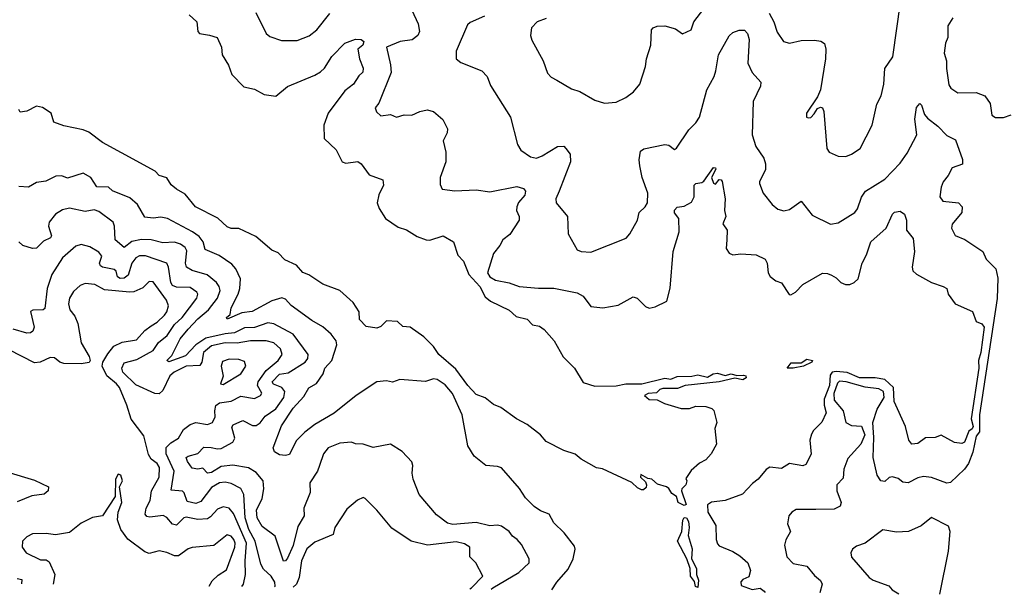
# Model space of a CAD drawing. Extents: x 1552033 to 1694788, y 811965 to 917215.
# Tile 102 of 256: x 1628889 to 1633950, y 819952 to 822906. Entities that reach past the tile are written whole.
import ezdxf

# ---------------------------------------------------------------- set-up
doc = ezdxf.new("R2010")
doc.units = 0

msp = doc.modelspace()

# ---------------------------------------------------------------- linework, layer by layer
at = {"layer": '0CON20XD'}
for points in [[(1632740.4, 822940.4), (1632765.2, 822895), (1632782.7, 822842.7), (1632815, 822794.4), (1632845, 822785.5), (1632905, 822799.1), (1632975, 822801.9), (1633006.4, 822796.4), (1633025, 822784), (1633031.8, 822755), (1633031, 822705), (1633004.6, 822545.4), (1632990, 822510), (1632933.8, 822425), (1632932.5, 822405), (1632941.2, 822401.2), (1632955, 822403.8), (1632971.7, 822421.7), (1632990.3, 822449.7), (1633005, 822456.7), (1633015, 822452.5), (1633022.5, 822435), (1633037.5, 822245), (1633050, 822225), (1633095, 822205.5), (1633135, 822203.8), (1633163.8, 822215), (1633208.1, 822245), (1633270, 822365), (1633295, 822472.5), (1633317.1, 822515), (1633330, 822575), (1633335.8, 822655), (1633376.2, 822715), (1633415.5, 822995)], [(1629760.6, 822930.6), (1629798.8, 822895), (1629804, 822845), (1629813.3, 822835), (1629865, 822827.5), (1629904.3, 822814.3), (1629925.6, 822765), (1629928.8, 822725), (1629961.9, 822671.9), (1629980, 822625), (1630041.4, 822561.4), (1630095, 822548.4), (1630145, 822521.8), (1630205, 822512.5), (1630265, 822562.9), (1630405, 822620.8), (1630435, 822637.5), (1630455, 822657.5), (1630493.6, 822716.4), (1630560.8, 822785), (1630615, 822805.5), (1630644.5, 822804.5), (1630657.5, 822795), (1630651.9, 822775), (1630627.5, 822755), (1630635.3, 822705), (1630655, 822656.7), (1630653.1, 822636.9), (1630631.8, 822618.2), (1630604.4, 822575), (1630559.3, 822540.7), (1630475, 822425.6), (1630451.3, 822365), (1630453.6, 822295), (1630515, 822238), (1630546.7, 822175), (1630565, 822169.2), (1630627.3, 822177.3), (1630643.8, 822165), (1630685, 822108), (1630755, 822083.3), (1630758.6, 822055), (1630734.7, 822005.3), (1630726.2, 821965), (1630736.8, 821935), (1630769.8, 821885), (1630835, 821839.1), (1630876.4, 821826.4), (1630932.1, 821792.1), (1630978.8, 821775), (1630996.4, 821773.7), (1631065, 821794.4), (1631118.1, 821765), (1631140.4, 821695), (1631170.2, 821665), (1631197.3, 821597.3), (1631254.8, 821535), (1631280.8, 821480.8), (1631309, 821459), (1631405, 821413.3), (1631440.3, 821380.3), (1631497.1, 821367.1), (1631525, 821338.1), (1631560, 821330), (1631585, 821313.3), (1631636.2, 821255), (1631682.7, 821172.7), (1631740, 821115), (1631785, 821041.2), (1631845, 821022.7), (1631955, 821024.7), (1632005, 821034.5), (1632086.4, 821033.6), (1632205, 821063.3), (1632235, 821058.2), (1632268.4, 821071.6), (1632343.8, 821073.8), (1632375, 821080), (1632425, 821068.8), (1632453.8, 821086.2), (1632475, 821088.6), (1632515, 821077.8), (1632545, 821086.3), (1632575, 821077.9), (1632609.8, 821079.8), (1632621.8, 821075), (1632623.8, 821065), (1632605.2, 821054.7), (1632565, 821064), (1632485, 821044.6), (1632310, 821025), (1632269.5, 821010.5), (1632195, 821010), (1632180, 821005), (1632162.5, 820987.5), (1632120, 820985), (1632100, 820975), (1632123.6, 820953.6), (1632165, 820952.5), (1632203, 820933), (1632288.3, 820908.3), (1632331.7, 820908.3), (1632365, 820920), (1632415, 820917.5), (1632447, 820907), (1632457, 820897), (1632472.5, 820835), (1632462.5, 820805), (1632470, 820725), (1632443.3, 820675), (1632415, 820643.8), (1632383.9, 820626.1), (1632340.7, 820589.3), (1632313, 820547), (1632317.5, 820535), (1632312.5, 820515), (1632292.5, 820495), (1632291.2, 820485), (1632315, 820413.3), (1632305, 820409.2)], [(1630102.9, 822942.9), (1630155, 822836), (1630175, 822820), (1630235, 822800), (1630315, 822800), (1630376.2, 822823.8), (1630415.3, 822854.7), (1630482.1, 822937.9)], [(1630904.7, 822954.7), (1630937.7, 822885), (1630944.5, 822845), (1630934.5, 822825), (1630906.6, 822803.4), (1630845, 822794.1), (1630773.8, 822765), (1630794.5, 822675), (1630797.5, 822635), (1630735, 822476.7), (1630716.2, 822453.8), (1630722.1, 822432.1), (1630745, 822412.9), (1630795, 822418.2), (1630825, 822405.4), (1630865, 822416.7), (1630905, 822415.4), (1630945, 822434.4), (1630982.5, 822442.5), (1631015, 822434.2), (1631063.4, 822393.4), (1631087.5, 822345), (1631085.6, 822324.4), (1631066.1, 822283.9), (1631080, 822225), (1631080, 822175), (1631050.8, 822095), (1631049.3, 822059.3), (1631060, 822035), (1631125, 822026.7), (1631235, 822031.8), (1631305, 822021.8), (1631445, 822048.9), (1631479, 822039), (1631489.2, 822025), (1631485.2, 822004.8), (1631453.4, 821966.6), (1631443.8, 821945), (1631442.7, 821925), (1631456.5, 821895), (1631456.9, 821875), (1631407.6, 821802.4), (1631372.5, 821775), (1631357.5, 821745), (1631324.2, 821705), (1631294, 821605), (1631306, 821585), (1631335, 821567.8), (1631405, 821553.8), (1631455.4, 821535.4), (1631555, 821525.5), (1631635, 821526.7), (1631755, 821501.8), (1631785, 821484.5), (1631825, 821432), (1631885.6, 821424.4), (1631965, 821439.4), (1632041.7, 821481.7), (1632063.3, 821475), (1632105, 821431.2), (1632125, 821423.8), (1632155, 821430.8), (1632215, 821460), (1632233.1, 821526.9), (1632247.1, 821715), (1632279.1, 821815), (1632277.1, 821885), (1632255, 821914), (1632255, 821927.5), (1632267.5, 821942.5), (1632305, 821947.5), (1632341.2, 821968.8), (1632356.2, 821995), (1632356.2, 822055), (1632365, 822063.8), (1632395, 822068.8), (1632405, 822076), (1632455, 822146.9), (1632465.5, 822145.5), (1632467.8, 822137.8), (1632445.6, 822095), (1632455, 822066.2), (1632465, 822060), (1632485, 822084.4), (1632495, 822082.9), (1632499.6, 822075), (1632514.6, 821985), (1632511.4, 821925), (1632517.9, 821895), (1632503.8, 821856.2), (1632525.6, 821825), (1632523.3, 821775), (1632520.7, 821730.7), (1632535.6, 821705.6), (1632555, 821698.1), (1632595, 821702.2), (1632675, 821696.9), (1632720, 821675), (1632731.4, 821655), (1632736, 821605), (1632747, 821587), (1632775, 821564), (1632805, 821553.8), (1632843.2, 821493.2), (1632852, 821492), (1632876, 821505), (1632915, 821545.7), (1633015, 821602.9), (1633041.7, 821601.7), (1633062.4, 821592.4), (1633085, 821580), (1633110, 821555), (1633133.3, 821545), (1633155.5, 821544.5), (1633178.8, 821555), (1633199.2, 821575), (1633218.5, 821655), (1633242.1, 821697.9), (1633263.1, 821765), (1633342, 821835), (1633375, 821906.7), (1633385, 821916.2), (1633415, 821922.5), (1633436.1, 821906.1), (1633446.4, 821876.4), (1633447.5, 821825), (1633481.7, 821781.7), (1633487.5, 821715), (1633476.5, 821635), (1633480, 821615), (1633498, 821598), (1633576.2, 821555), (1633635, 821534), (1633654.1, 821524.1), (1633662, 821495), (1633696.4, 821446.4), (1633785.5, 821405.5), (1633804.5, 821354.5), (1633835, 821343.3), (1633845.5, 821325.5), (1633829.9, 821195), (1633816.4, 821155), (1633818.9, 821115), (1633779, 820855), (1633790.6, 820815), (1633785, 820802.9), (1633768.1, 820791.9), (1633745.4, 820734.6), (1633732.2, 820727.8), (1633693.2, 820733.2), (1633625, 820770.8), (1633595, 820758.2), (1633545, 820756.4), (1633505, 820726.9), (1633473.8, 820725), (1633458.6, 820745), (1633441.5, 820815), (1633384.1, 820944.1), (1633381, 821015), (1633335, 821056.6), (1633285.6, 821064.4), (1633205, 821065.7), (1633142, 821092), (1633085, 821098.2), (1633065, 821094.2), (1633055, 821079.4), (1633051.8, 821025), (1633023.6, 820955), (1633024.2, 820925), (1633034.8, 820885), (1633012.3, 820837.7), (1632969.4, 820795), (1632958.1, 820775), (1632950.6, 820745), (1632956.4, 820673.6), (1632929.8, 820620.2), (1632915, 820613.1), (1632845, 820625.6), (1632805, 820600), (1632745, 820605.6), (1632725, 820594.3), (1632685, 820544), (1632655, 820522), (1632603.3, 820466.7), (1632515.7, 820434.3), (1632445, 820425.7), (1632425, 820412.2), (1632426.2, 820375), (1632466.7, 820306.7), (1632468.5, 820235), (1632475, 820212), (1632485, 820202.2), (1632555, 820173.2), (1632589.6, 820149.6), (1632631.9, 820115), (1632644.4, 820075), (1632637.5, 820042.5), (1632605, 820028.6), (1632595, 820016), (1632597, 819997), (1632653.1, 819976.9), (1632695, 819983.3), (1632715, 819968.8), (1632720.8, 819962.5)], [(1631277.5, 822925), (1631205, 822892), (1631190.3, 822879.7), (1631133.1, 822745), (1631132.5, 822705), (1631155.5, 822685.5), (1631264.2, 822644.2), (1631291.2, 822615), (1631308.8, 822568.8), (1631412, 822405), (1631447.1, 822265), (1631465, 822236.2), (1631515, 822201.4), (1631544.5, 822194.5), (1631575, 822206.4), (1631653.8, 822255), (1631685, 822255.6), (1631695.8, 822245), (1631717.5, 822215), (1631720.6, 822175), (1631662.5, 822025), (1631644.4, 821985), (1631645.7, 821965), (1631704.4, 821895), (1631707.5, 821805), (1631755, 821722.5), (1631775, 821714.2), (1631825, 821711.9), (1632006.1, 821783.9), (1632025.7, 821805), (1632064.3, 821875), (1632072.5, 821915), (1632104.5, 821945), (1632115.3, 821965), (1632117.3, 822015), (1632087.6, 822095), (1632075.9, 822155), (1632073.5, 822186.5), (1632080.3, 822229.7), (1632096.9, 822243.1), (1632205, 822264.5), (1632225, 822260.6), (1632255, 822238.8), (1632265, 822246.2), (1632329, 822341), (1632364.2, 822375.8), (1632382.7, 822405), (1632420.6, 822545), (1632458.7, 822615), (1632467.3, 822642.7), (1632480.4, 822725), (1632535, 822823.8), (1632555, 822840), (1632587, 822853), (1632615, 822853.3), (1632630, 822835), (1632638.1, 822805), (1632632.2, 822682.2), (1632654.6, 822634.6), (1632698, 822585), (1632695.8, 822565), (1632658.5, 822485), (1632653.8, 822315), (1632672.1, 822255), (1632713.7, 822193.7), (1632721.8, 822165), (1632722.2, 822135), (1632690.8, 822075), (1632690.8, 822065), (1632710, 822015), (1632755.8, 821955.8), (1632785, 821932), (1632817, 821923), (1632845, 821930.8), (1632905, 821973.8), (1632961.7, 821901.7), (1633055.9, 821855.9), (1633095, 821861.4), (1633181.4, 821915), (1633195.4, 821934.6), (1633215.3, 821994.7), (1633235.5, 822025), (1633335, 822086), (1633415, 822168.9), (1633449.9, 822220.1), (1633500.4, 822315), (1633490, 822395), (1633498.2, 822455), (1633515, 822476.2), (1633525, 822466.7), (1633539.2, 822419.2), (1633555, 822399.6), (1633608.3, 822358.3), (1633655, 822310.8), (1633698.3, 822288.3), (1633735, 822188), (1633735, 822163.6), (1633681.1, 822145), (1633661.5, 822105), (1633635, 822073.3), (1633624.7, 822045), (1633619.2, 821995), (1633633.4, 821973.4), (1633715, 821965.6), (1633733.3, 821945), (1633731.8, 821915), (1633681.4, 821855), (1633677.8, 821835), (1633696.6, 821796.6), (1633746.1, 821776.1), (1633839.2, 821715), (1633856.7, 821675), (1633905.5, 821625.5), (1633917.2, 821577.2), (1633913.8, 821473.8), (1633821.6, 820875), (1633821.6, 820788.4), (1633805.9, 820765), (1633787.2, 820682.8), (1633766, 820624), (1633745, 820595.5), (1633673.2, 820526.8), (1633655, 820523.1), (1633575, 820552.7), (1633535, 820558.5), (1633505, 820551.5), (1633455, 820524.7), (1633428.3, 820528.3), (1633405, 820548.2), (1633375, 820556.5), (1633357.2, 820552.8), (1633335, 820532.5), (1633315, 820536.4), (1633296.4, 820565), (1633276.1, 820656.1), (1633279.2, 820759.2), (1633273.8, 820835), (1633296.2, 820905), (1633332.1, 820965), (1633328.8, 820995), (1633305, 821009.5), (1633235, 821017.6), (1633137.8, 821045), (1633102.5, 821047.5), (1633092, 821038), (1633074, 820985), (1633075, 820950), (1633121.8, 820895), (1633135.6, 820835.6), (1633165, 820820.8), (1633216.1, 820816.1), (1633233, 820773), (1633212, 820725), (1633145, 820651.2), (1633125.6, 820595), (1633121.2, 820548.8), (1633089.2, 820515), (1633088.6, 820485), (1633110.8, 820425), (1633105.7, 820405), (1633075, 820390), (1632980.9, 820389.1), (1632880.8, 820389.2), (1632857.1, 820375), (1632842.2, 820355), (1632835.6, 820315), (1632850, 820275), (1632827, 820233), (1632819.4, 820205), (1632832.5, 820145), (1632865, 820111.2), (1632935, 820096.5), (1632975, 820049.4), (1633005, 820024.2), (1633013.5, 820005), (1633001.8, 819959.4)], [(1631595, 822912.9), (1631549.2, 822895), (1631519.4, 822865), (1631514.3, 822825), (1631520.7, 822800.7), (1631580, 822695), (1631601.7, 822631.7), (1631620.9, 822610.9), (1631650, 822595), (1631725, 822551.2), (1631767.7, 822537.7), (1631845, 822492), (1631895, 822477.5), (1631955, 822482.5), (1632005, 822505.8), (1632043.9, 822536.1), (1632076.8, 822575), (1632105.3, 822665), (1632110.7, 822705), (1632132.3, 822775), (1632135.7, 822855), (1632144.2, 822865), (1632165, 822873.1), (1632205, 822874), (1632258.9, 822858.9), (1632295, 822833.8), (1632340, 822855), (1632353.3, 822895), (1632405, 822962.5)], [(1633685, 822916), (1633658.9, 822875), (1633660, 822815), (1633648.1, 822785), (1633641.4, 822735), (1633652.2, 822695), (1633651.9, 822655), (1633665, 822571.2), (1633675, 822554.3), (1633711.1, 822531.1), (1633805, 822531.5), (1633850, 822515), (1633877.5, 822475), (1633886.4, 822416.4), (1633905, 822403.3), (1633945, 822403.8), (1633985, 822416.7)], [(1632305, 820409.2), (1632273.6, 820423.6), (1632265.7, 820455), (1632241.2, 820471.2), (1632225, 820495.7), (1632213.3, 820505), (1632167.8, 820517.8), (1632138.8, 820545), (1632118, 820548), (1632081.7, 820568.3), (1632080, 820555), (1632105, 820530), (1632110, 820515), (1632108.3, 820501.7), (1632095, 820490), (1632085, 820490), (1632065, 820500), (1632035, 820527.5), (1631885, 820597.5), (1631853, 820603), (1631775, 820647.5), (1631743.6, 820673.6), (1631685, 820692.5), (1631595, 820737.5), (1631565, 820772.5), (1631497.5, 820825), (1631442.5, 820855), (1631362.5, 820912.5), (1631325, 820927.5), (1631281.9, 820961.9), (1631235, 820979.2), (1631192.5, 821025), (1631130.4, 821110.4), (1631043.1, 821185), (1631015.9, 821225.9), (1630966.1, 821276.1), (1630896.7, 821325), (1630858.7, 821328.7), (1630830, 821355), (1630775, 821358.8), (1630745, 821328.8), (1630725, 821321.2), (1630669.5, 821329.5), (1630636.2, 821365), (1630633.3, 821405), (1630603.1, 821453.1), (1630535, 821514.2), (1630446.4, 821546.4), (1630375.5, 821595.5), (1630345, 821606), (1630312, 821645), (1630251.2, 821671.2), (1630217.3, 821707.3), (1630185, 821722), (1630101.8, 821791.8), (1630015, 821833.1), (1629975, 821833.2), (1629955, 821840.8), (1629906.6, 821886.6), (1629792.9, 821945), (1629739.6, 822009.6), (1629695, 822034.4), (1629667.9, 822057.9), (1629645, 822093.3), (1629605, 822106), (1629585, 822127.1), (1629411.8, 822221.8), (1629314.7, 822274.7), (1629245, 822328.5), (1629215, 822340), (1629115, 822360), (1629065, 822380), (1629050.8, 822425), (1629005.5, 822455.5), (1628975, 822461.4), (1628925, 822436), (1628891.7, 822431.7), (1628883.9, 822443.9)], [(1631623.9, 819974.9), (1631650, 820015), (1631708.8, 820081.2), (1631734.1, 820135), (1631744.5, 820185), (1631739.8, 820199.8), (1631687.9, 820267.9), (1631635, 820320), (1631610, 820365), (1631565, 820380.9), (1631533.4, 820403.4), (1631488.8, 820448.8), (1631457.1, 820497.1), (1631365, 820603.1), (1631345, 820610), (1631284.4, 820614.4), (1631225, 820663.3), (1631192.5, 820715), (1631162.5, 820875), (1631113.1, 820985), (1631075, 821030), (1631035, 821056), (1631015, 821060), (1630975, 821046.2), (1630843.3, 821056.7), (1630805, 821043.8), (1630775, 821049.4), (1630725, 821044.6), (1630619, 820975), (1630505, 820883), (1630405.4, 820825), (1630354.1, 820785.9), (1630309.3, 820740.7), (1630275, 820671.6), (1630255, 820665.3), (1630225, 820670), (1630198, 820685), (1630191.2, 820705), (1630235, 820818.6), (1630295, 820910), (1630350, 820970), (1630375, 821014.4), (1630415, 821035.5), (1630449.4, 821085), (1630456.9, 821115), (1630493.9, 821155), (1630518.2, 821235), (1630515.3, 821255.3), (1630490.4, 821290.4), (1630446.7, 821326.7), (1630389.9, 821359.9), (1630285, 821436.9), (1630255, 821468.9), (1630236.7, 821476.7), (1630185, 821461.4), (1630083.9, 821406.1), (1630031, 821399), (1629955, 821366.7), (1629951.4, 821375), (1629969.8, 821390.2), (1629975.5, 821425), (1630012.4, 821495), (1630021.1, 821525), (1630024.6, 821575), (1630000, 821625), (1629979.4, 821649.4), (1629914.7, 821694.7), (1629841.9, 821725), (1629832.5, 821765), (1629811, 821791), (1629776.2, 821816.2), (1629649.2, 821885), (1629615, 821891.5), (1629575, 821885.4), (1629531.2, 821891.2), (1629495, 821955.6), (1629455, 821990.6), (1629366.2, 822026.2), (1629344.7, 822044.7), (1629285, 822047.1), (1629255, 822095.5), (1629215, 822117.5), (1629135, 822092.5), (1629105, 822103.8), (1629075, 822102.7), (1629023.2, 822076.8), (1628975, 822068.6), (1628934.2, 822045.8), (1628885, 822048.1)], [(1631312.7, 819978.4), (1631320.9, 819985), (1631454.8, 820065.2), (1631506.7, 820115), (1631506.7, 820135), (1631468.9, 820208.9), (1631445.6, 820235), (1631421.1, 820251.1), (1631404.3, 820275), (1631365, 820302.2), (1631345, 820308.6), (1631305, 820303.6), (1631235, 820320.7), (1631115, 820310.5), (1631087.6, 820317.6), (1631031.7, 820361.7), (1630941.9, 820465), (1630911.2, 820545), (1630906.2, 820575), (1630910, 820615), (1630903.6, 820633.6), (1630855, 820686.7), (1630795, 820723.8), (1630705, 820707.1), (1630655, 820724.3), (1630615.6, 820725.6), (1630595, 820734.4), (1630535, 820730), (1630475, 820705.6), (1630450.8, 820675), (1630430.6, 820615), (1630420.4, 820585), (1630380.5, 820525), (1630381.8, 820475), (1630349.5, 820395), (1630350.2, 820355), (1630318.5, 820301.5), (1630295, 820202.5), (1630265, 820138.1), (1630255, 820124.2), (1630245, 820123.1), (1630201.8, 820251.8), (1630135, 820300.9), (1630108.6, 820345), (1630106.6, 820385), (1630134.4, 820445.6), (1630143.5, 820495), (1630139.7, 820535), (1630105, 820577.8), (1630065, 820603.3), (1629985, 820615.5), (1629925, 820609), (1629875, 820578), (1629855, 820574.6), (1629830.5, 820600.5), (1629805, 820595.5), (1629775, 820600.6), (1629751.2, 820635), (1629744.4, 820655), (1629755, 820662.5), (1629805, 820676.9), (1629835, 820709.1), (1629873.4, 820706.6), (1629905, 820700), (1629925, 820702.4), (1629984.8, 820735.2), (1629993.9, 820755), (1629978.5, 820811.5), (1629986.5, 820823.5), (1630035, 820845.6), (1630085, 820819.6), (1630105, 820819.6), (1630125, 820834.6), (1630151.3, 820868.7), (1630205, 820905.3), (1630246.7, 820965), (1630251.4, 820995), (1630235.9, 821015), (1630192.9, 821032.9), (1630186.9, 821045), (1630225, 821084.5), (1630269.1, 821090.9), (1630355.6, 821145), (1630370, 821165), (1630370.9, 821185), (1630295, 821289.7), (1630195, 821343.3), (1630165, 821348.8), (1630096, 821324), (1630045, 821322), (1629993, 821297), (1629945, 821291.9), (1629845, 821268.8), (1629795, 821234.2), (1629741.6, 821178.4), (1629655, 821148.1), (1629645.8, 821155), (1629670.4, 821179.6), (1629713.9, 821265), (1629754.4, 821315.6), (1629805, 821369.2), (1629859.7, 821415), (1629906.2, 821475), (1629919.5, 821515), (1629914.7, 821535), (1629900.6, 821555), (1629852.5, 821595), (1629775, 821617.8), (1629746.4, 821635), (1629740.5, 821655), (1629747.4, 821717.4), (1629739.4, 821735), (1629715, 821753), (1629685, 821762), (1629625, 821759.2), (1629565, 821775.3), (1629515, 821776.7), (1629465, 821765.6), (1629425, 821735.5), (1629380, 821775), (1629376.6, 821845), (1629369.5, 821865), (1629295, 821921.1), (1629271.1, 821928.9), (1629225, 821919.6), (1629145, 821936.9), (1629108.6, 821928.6), (1629073.4, 821906.6), (1629041.1, 821865), (1629036.7, 821845), (1629052.3, 821795), (1629046.4, 821785), (1629012, 821768), (1628975, 821731.9), (1628955, 821730), (1628905, 821745.7), (1628884.3, 821765)], [(1630199.1, 819991), (1630201.3, 819995), (1630199.7, 820015), (1630181.9, 820045), (1630142.2, 820082.2), (1630128.1, 820108.1), (1630099.4, 820225), (1630066.2, 820285), (1630048.5, 820345), (1630040.2, 820465), (1630025, 820495.9), (1629975, 820522.2), (1629945, 820529.5), (1629915, 820525.7), (1629875, 820502), (1629819.7, 820430.3), (1629795, 820419.6), (1629749.9, 820429.9), (1629735, 820474.2), (1629725, 820481.8), (1629667.6, 820487.6), (1629683.5, 820585), (1629641.1, 820675), (1629642.2, 820707.8), (1629665, 820730.4), (1629705.3, 820754.7), (1629730.5, 820799.5), (1629765, 820825.4), (1629795, 820836.1), (1629855, 820825.4), (1629880, 820835), (1629893.8, 820865), (1629891.7, 820895), (1629896.5, 820923.5), (1629915, 820937), (1629975, 820945.4), (1630025, 820970.9), (1630095, 820959.7), (1630126.9, 820975), (1630133.2, 820986.8), (1630111.3, 821025), (1630113.9, 821045), (1630155, 821103.8), (1630217.7, 821155), (1630237.7, 821185), (1630228.8, 821215), (1630195.2, 821245.2), (1630155, 821255.8), (1630075, 821256.3), (1630006, 821244), (1629945, 821245.4), (1629875, 821230), (1629833.7, 821195), (1629824.8, 821145), (1629815, 821128.9), (1629745, 821124.6), (1629683.6, 821095), (1629661.1, 821075), (1629625, 821000.9), (1629605, 820982.7), (1629584.2, 820984.2), (1629485, 821028.8), (1629419.3, 821095), (1629413.9, 821115), (1629425, 821143.1), (1629490.9, 821159.1), (1629575.3, 821205), (1629602.4, 821247.6), (1629646.8, 821283.2), (1629685, 821339.5), (1629724, 821375), (1629799.1, 821475), (1629803.9, 821495), (1629799.6, 821505), (1629765, 821530), (1629695, 821532.1), (1629675, 821539.5), (1629665, 821555.6), (1629654, 821634), (1629644.3, 821654.3), (1629535, 821692.9), (1629505, 821691.6), (1629485, 821681.3), (1629464.8, 821655), (1629447.1, 821592.9), (1629425, 821577), (1629405, 821575.2), (1629391.7, 821585), (1629384.3, 821614.3), (1629375, 821622.5), (1629315, 821633.6), (1629305, 821641), (1629299.7, 821655), (1629310.5, 821690.5), (1629295, 821711.1), (1629249.2, 821739.2), (1629205, 821750), (1629177.8, 821742.2), (1629108.2, 821681.8), (1629054.1, 821595.9), (1629029.6, 821525), (1629018.3, 821421.7), (1629010, 821415), (1628957, 821413), (1628944.4, 821405.6), (1628963.1, 821325), (1628957.1, 821305), (1628943.6, 821296.4), (1628925, 821295.4), (1628855, 821316)], [(1630030.6, 819992.9), (1630038.9, 820005), (1630048.9, 820055), (1630047.1, 820125), (1630055.1, 820215), (1629988.1, 820368.1), (1629965, 820394.6), (1629935, 820402.1), (1629905, 820390.4), (1629869.9, 820350.1), (1629855, 820341.1), (1629805, 820337.1), (1629745, 820349.5), (1629733.2, 820345), (1629695, 820308.4), (1629675, 820312.5), (1629645, 820346.4), (1629626.7, 820356.7), (1629558.3, 820348.3), (1629542.5, 820352.5), (1629534.6, 820364.6), (1629539.6, 820395), (1629558.7, 820435), (1629567.1, 820485), (1629606.1, 820553.9), (1629608.1, 820605), (1629595, 820624.7), (1629565, 820647.3), (1629550.3, 820670.3), (1629527.3, 820767.3), (1629462.3, 820852.2), (1629440, 820925), (1629401.4, 821015), (1629386.8, 821035), (1629336, 821076), (1629312.7, 821125), (1629316.6, 821145), (1629341.2, 821188.8), (1629372.8, 821227.2), (1629415, 821247.9), (1629488.7, 821261.3), (1629531.3, 821308.7), (1629565, 821333.3), (1629595, 821351.6), (1629632.4, 821387.6), (1629645.2, 821405), (1629652.9, 821435), (1629643.8, 821463.8), (1629575, 821558.5), (1629555, 821560), (1629521.3, 821528.7), (1629475, 821507.7), (1629455.2, 821504.8), (1629325, 821517.2), (1629275, 821545.4), (1629225, 821549.6), (1629199.8, 821540.2), (1629165, 821508.9), (1629145.4, 821475), (1629139.3, 821445), (1629146, 821415), (1629172.7, 821382.7), (1629188, 821345), (1629205.4, 821245.4), (1629245.8, 821175), (1629250.9, 821155), (1629245.9, 821144.1), (1629205, 821136.9), (1629115, 821138.6), (1629095, 821145.8), (1629067.5, 821167.5), (1629045, 821170.5), (1628993.3, 821145), (1628965, 821142.2), (1628835, 821209.2)], [(1629935, 821031.2), (1630025, 821085.6), (1630051.9, 821125), (1630045, 821150), (1630015, 821159.2), (1629965, 821161.1), (1629930.8, 821149.2), (1629924.1, 821125), (1629935.5, 821074.5), (1629921.2, 821035), (1629935, 821031.2)], [(1632865, 821114.2), (1632834.2, 821115), (1632855, 821142.5), (1632905, 821143.1), (1632935, 821160.8), (1632963.3, 821155), (1632960, 821145), (1632918.1, 821125), (1632865, 821114.2)], [(1628822.2, 820582.2), (1628965, 820538.5), (1629036.2, 820505), (1629034.3, 820485), (1629015, 820467.8), (1628950.9, 820459.2), (1628875, 820427.3)], [(1629863, 819994.8), (1629878, 820022), (1629908.4, 820051.6), (1629952.5, 820077.5), (1629995.2, 820195), (1629997, 820215), (1629988.9, 820235), (1629975, 820251.5), (1629955, 820258.8), (1629887.5, 820202.5), (1629775, 820192.7), (1629754, 820186), (1629705, 820150), (1629685, 820150), (1629645, 820167.8), (1629605, 820175.5), (1629555, 820161.9), (1629531.3, 820171.3), (1629445.3, 820235.3), (1629408.1, 820285), (1629391.5, 820335), (1629394.5, 820375.5), (1629414, 820424), (1629402.5, 820505), (1629416.7, 820535), (1629408.8, 820565), (1629395, 820570), (1629381.2, 820545), (1629378.8, 820455), (1629315, 820356.2), (1629263.1, 820346.9), (1629205, 820318.8), (1629145, 820270), (1629072.3, 820257.7), (1629025, 820264.5), (1628955, 820263.6), (1628925, 820248.2), (1628903.8, 820225), (1628901.9, 820195), (1628922, 820165), (1628995, 820130), (1629025, 820129.2), (1629039.7, 820119.7), (1629068.6, 820055), (1629060, 820005), (1629061, 820003.8)], [(1631202.1, 819979.7), (1631210.3, 819985), (1631270, 820045), (1631234, 820115), (1631202, 820145), (1631202.5, 820195), (1631175, 820211.5), (1631131.5, 820221.5), (1630985, 820205.2), (1630901.2, 820225), (1630802.3, 820292.3), (1630724.4, 820385), (1630665, 820445.7), (1630655, 820449.4), (1630625, 820436.5), (1630570.2, 820389.8), (1630508.8, 820295), (1630499.3, 820260.7), (1630405, 820221.2), (1630365, 820186.7), (1630336.9, 820125), (1630325, 820038.8), (1630312.4, 820005), (1630295.2, 819989.9)], [(1632375, 819986.9), (1632363.1, 819993.1), (1632357.5, 820017.5), (1632336.2, 820045), (1632334.7, 820085), (1632317.8, 820135), (1632270.5, 820225), (1632292.9, 820275), (1632297, 820333), (1632305, 820347.5), (1632316.2, 820346.2), (1632327.3, 820327.3), (1632330.6, 820295), (1632325.4, 820255), (1632346.2, 820186.2), (1632342.5, 820135), (1632367.7, 820085), (1632368.4, 820055), (1632378.2, 820025), (1632375, 819986.9)], [(1633618.8, 819952.4), (1633663, 820175), (1633671.1, 820275), (1633662.9, 820302.9), (1633575, 820348), (1633523.3, 820305), (1633457.5, 820275), (1633395, 820272.5), (1633325, 820284.2), (1633235, 820215.8), (1633190.5, 820199.5), (1633170, 820185), (1633161.2, 820165), (1633165, 820142.5), (1633255, 820038.9), (1633275, 820024.5), (1633355.8, 819995.8), (1633374, 819975), (1633407.5, 819954.8)], [(1628875, 820033.3), (1628899.3, 820029.3), (1628898.4, 820005.7)]]:
    msp.add_lwpolyline(points, dxfattribs=at)

doc.saveas('drawing.dxf')
